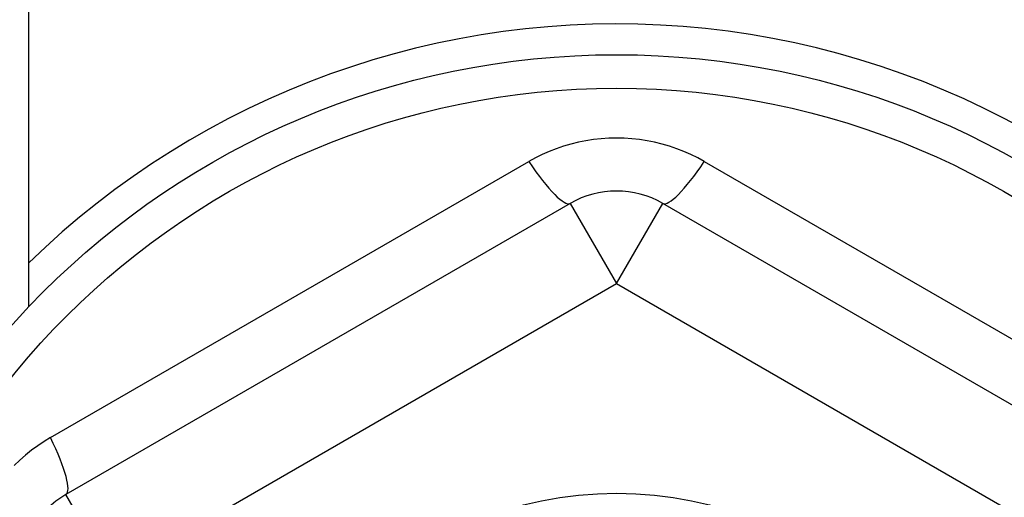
# Model space of a CAD drawing. Header units: inches. Extents: x 24 to 60, y 11.7 to 31.9.
# Tile 55 of 58: x 53.898 to 54.317, y 29.457 to 29.661. Entities that reach past the tile are written whole.
import ezdxf

# ---------------------------------------------------------------- set-up
doc = ezdxf.new("R2010")
doc.units = ezdxf.units.IN
doc.header["$MEASUREMENT"] = 0
doc.layers.add('Visible Edges(ANSI)', color=7, linetype='Continuous', lineweight=25)
doc.layers.add('Visible Tangent Edges(ANSI)', color=7, linetype='Continuous', lineweight=25)

msp = doc.modelspace()

# ---------------------------------------------------------------- linework, layer by layer
at = {"layer": 'Visible Edges(ANSI)'}
for p, q in [((53.90191365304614, 29.53853579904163), (53.90191365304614, 29.93441365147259)), ((54.13222861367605, 29.58241142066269), (53.9176616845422, 29.45853114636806)), ((54.38616562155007, 29.45853114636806), (54.17159869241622, 29.58241142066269))]:
    msp.add_line(p, q, dxfattribs=at)
for radius in [0.3451589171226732, 0.1584645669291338]:
    msp.add_circle((54.15191365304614, 29.30055538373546), radius, dxfattribs=at)
for centre, radius, start, end in [((54.15191365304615, 29.30055538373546), 0.358267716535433, 36.68995386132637, 134.250938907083), ((54.15191365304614, 29.54831593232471), 0.0393700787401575, 59.99999999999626, 119.9999999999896), ((53.93734672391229, 29.42443565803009), 0.0393700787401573, 120.0000000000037, 180)]:
    msp.add_arc(centre, radius, start, end, dxfattribs=at)
at = {"layer": 'Visible Tangent Edges(ANSI)'}
for p, q in [((53.91108307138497, 29.48271327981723), (54.11457557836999, 29.60019973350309)), ((54.18925172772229, 29.60019973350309), (54.3927442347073, 29.48271327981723)), ((54.13222861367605, 29.58241142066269), (54.15191365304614, 29.54831593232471)), ((54.15191365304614, 29.54831593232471), (54.17159869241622, 29.58241142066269)), ((53.93734672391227, 29.42443565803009), (54.15191365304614, 29.54831593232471)), ((54.15191365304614, 29.54831593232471), (54.36648058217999, 29.42443565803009)), ((53.93734672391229, 29.42443565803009), (53.9176616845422, 29.45853114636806))]:
    msp.add_line(p, q, dxfattribs=at)
at = {"layer": 'Visible Tangent Edges(ANSI)', "flags": 128}
for points in [[(54.18925172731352, 29.60019973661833), (54.18643124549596, 29.60174765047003), (54.18352999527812, 29.6031805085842), (54.18055621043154, 29.60449246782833), (54.17751813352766, 29.60567766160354), (54.17442530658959, 29.60673022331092), (54.17128841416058, 29.60764653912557), (54.16811528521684, 29.60842496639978), (54.16491366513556, 29.60906383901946), (54.16169129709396, 29.60956156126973), (54.15844618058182, 29.60991799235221), (54.15517808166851, 29.61013289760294), (54.15189739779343, 29.61020444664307), (54.1486147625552, 29.610131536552), (54.14534114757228, 29.60991461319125), (54.14208726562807, 29.60955503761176), (54.13886329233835, 29.60905525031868), (54.13566966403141, 29.60841621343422), (54.13250661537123, 29.60763846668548), (54.1293798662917, 29.6067234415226), (54.12629533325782, 29.60567259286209), (54.12326347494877, 29.60448922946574), (54.12029399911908, 29.6031789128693), (54.11739525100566, 29.60174720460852), (54.11457557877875, 29.60019973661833)], [(53.91108308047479, 29.48271327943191), (53.90833223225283, 29.4810448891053), (53.9056406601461, 29.47924914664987), (53.90301758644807, 29.47732964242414), (53.90047267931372, 29.47529028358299), (53.89801441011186, 29.47313718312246), (53.89565026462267, 29.47087728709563)]]:
    msp.add_lwpolyline(points, dxfattribs=at)
at = {"layer": 'Visible Tangent Edges(ANSI)'}
msp.add_circle((54.15191365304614, 29.30055538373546), 0.3308444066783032, dxfattribs=at)
for centre, major_axis, ratio, start_param, end_param in [((54.11254357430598, 29.61650690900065), (0.0196850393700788, -0.0340954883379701), 0.1759287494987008, 5.107072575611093, 6.28318530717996), ((54.19128373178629, 29.61650690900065), (-0.0196850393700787, -0.03409548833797), 0.1759287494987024, 0, 1.176112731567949), ((53.89797664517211, 29.49262663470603), (0.0196850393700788, -0.0340954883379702), 0.1759287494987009, 0, 1.176112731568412)]:
    msp.add_ellipse(centre, major_axis=major_axis, ratio=ratio, start_param=start_param, end_param=end_param, dxfattribs=at)

doc.saveas('drawing.dxf')
